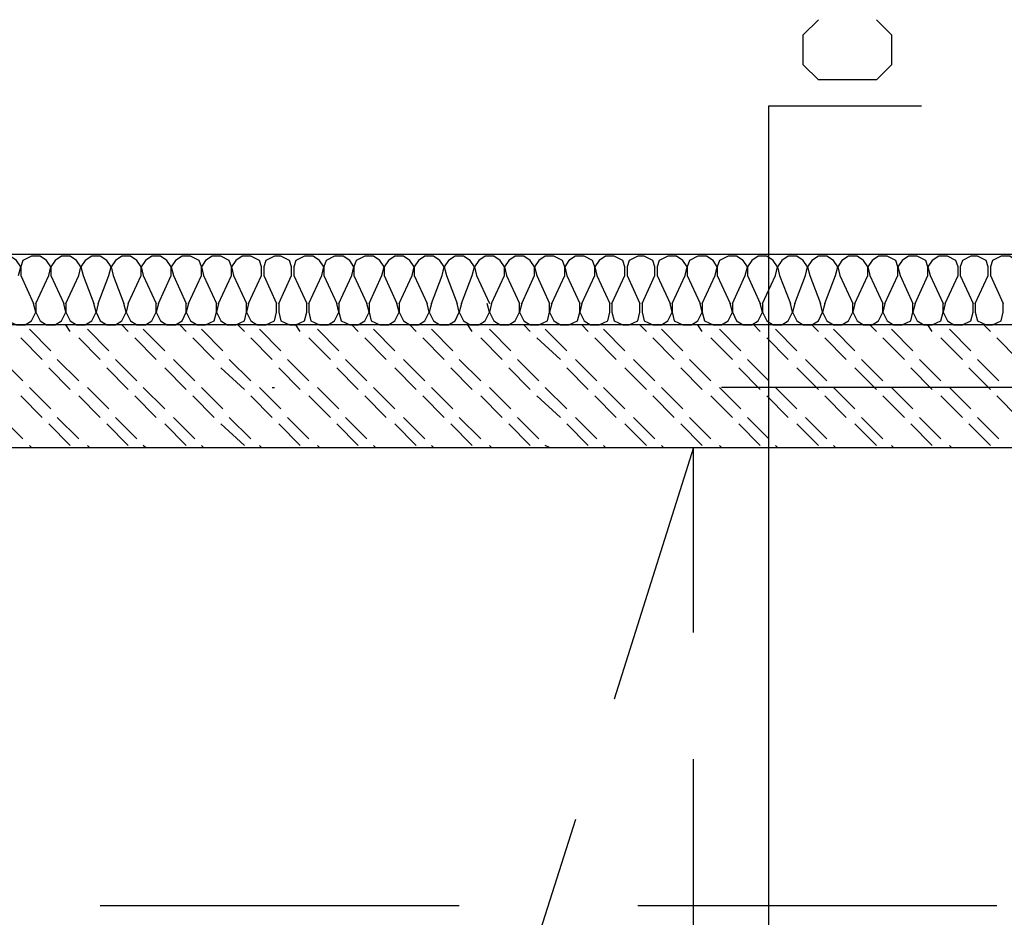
# Model space of a CAD drawing. Header units: millimetres. Extents: x 46 to 491, y -41 to 547.
# Tile 96 of 140: x 289 to 309, y 146 to 164. Entities that reach past the tile are written whole.
import ezdxf

# ---------------------------------------------------------------- set-up
doc = ezdxf.new("R2010")
doc.units = ezdxf.units.MM
doc.header["$LTSCALE"] = 10
doc.layers.add('xref', color=252, linetype='Continuous')

# ---------------------------------------------------------------- blocks, each defined once
blk = doc.blocks.new('stacja')
at = {"color": 9, "lineweight": 25}
for points in [[(252.222, 113.114666), (252.518334, 112.818333), (252.518334, 112.225666), (252.222, 111.929333), (251.079, 111.929333), (250.782667, 112.225666), (250.782667, 112.818333), (251.079, 113.114666)], [(250.105334, 93.048666), (250.105334, 111.421333), (253.111, 111.421333)], [(224.620667, 108.500333), (321.225334, 108.500333), (321.225334, 107.103333)], [(235.331, 108.077), (235.373334, 108.246333), (235.288667, 108.373333), (235.161667, 108.458), (234.992334, 108.458), (234.823, 108.373333), (234.780667, 108.246333), (234.780667, 108.077)], [(235.923667, 108.077), (235.966, 108.246333), (235.881334, 108.373333), (235.754334, 108.458), (235.585, 108.458), (235.415667, 108.373333), (235.373334, 108.246333), (235.373334, 108.077)], [(236.516334, 108.077), (236.558667, 108.246333), (236.474, 108.373333), (236.347, 108.458), (236.177667, 108.458), (236.050667, 108.373333), (235.966, 108.246333), (235.966, 108.077)], [(237.109, 108.077), (237.151334, 108.246333), (237.066667, 108.373333), (236.939667, 108.458), (236.770334, 108.458), (236.643334, 108.373333), (236.558667, 108.246333), (236.601, 108.077)], [(237.744, 108.077), (237.744, 108.246333), (237.659334, 108.373333), (237.532334, 108.458), (237.363, 108.458), (237.236, 108.373333), (237.151334, 108.246333), (237.193667, 108.077)], [(238.336667, 108.077), (238.336667, 108.246333), (238.252, 108.373333), (238.125, 108.458), (237.955667, 108.458), (237.828667, 108.373333), (237.744, 108.246333), (237.786334, 108.077)], [(238.929334, 108.077), (238.929334, 108.246333), (238.887, 108.373333), (238.717667, 108.458), (238.548334, 108.458), (238.421334, 108.373333), (238.336667, 108.246333), (238.379, 108.077)], [(239.522, 108.077), (239.522, 108.246333), (239.479667, 108.373333), (239.310334, 108.458), (239.141, 108.458), (239.014, 108.373333), (238.929334, 108.246333), (238.971667, 108.077)], [(240.114667, 108.077), (240.114667, 108.246333), (240.072334, 108.373333), (239.903, 108.458), (239.733667, 108.458), (239.606667, 108.373333), (239.522, 108.246333), (239.564334, 108.077)], [(240.707334, 108.077), (240.707334, 108.246333), (240.665, 108.373333), (240.495667, 108.458), (240.368667, 108.458), (240.199334, 108.373333), (240.157, 108.246333), (240.157, 108.077)], [(241.3, 108.077), (241.342334, 108.246333), (241.257667, 108.373333), (241.130667, 108.458), (240.961334, 108.458), (240.792, 108.373333), (240.749667, 108.246333), (240.749667, 108.077)], [(241.892667, 108.077), (241.935, 108.246333), (241.850334, 108.373333), (241.723334, 108.458), (241.554, 108.458), (241.384667, 108.373333), (241.342334, 108.246333), (241.342334, 108.077)], [(242.485334, 108.077), (242.527667, 108.246333), (242.443, 108.373333), (242.316, 108.458), (242.146667, 108.458), (241.977334, 108.373333), (241.935, 108.246333), (241.935, 108.077)], [(243.078, 108.077), (243.120334, 108.246333), (243.035667, 108.373333), (242.908667, 108.458), (242.739334, 108.458), (242.612334, 108.373333), (242.527667, 108.246333), (242.527667, 108.077)], [(243.670667, 108.077), (243.713, 108.246333), (243.628334, 108.373333), (243.501334, 108.458), (243.332, 108.458), (243.205, 108.373333), (243.120334, 108.246333), (243.120334, 108.077)], [(244.263334, 108.077), (244.305667, 108.246333), (244.221, 108.373333), (244.094, 108.458), (243.924667, 108.458), (243.797667, 108.373333), (243.713, 108.246333), (243.755334, 108.077)], [(244.898334, 108.077), (244.898334, 108.246333), (244.813667, 108.373333), (244.686667, 108.458), (244.517334, 108.458), (244.390334, 108.373333), (244.305667, 108.246333), (244.348, 108.077)], [(245.491, 108.077), (245.491, 108.246333), (245.406334, 108.373333), (245.279334, 108.458), (245.11, 108.458), (244.983, 108.373333), (244.898334, 108.246333), (244.940667, 108.077)], [(246.083667, 108.077), (246.083667, 108.246333), (246.041334, 108.373333), (245.872, 108.458), (245.702667, 108.458), (245.575667, 108.373333), (245.491, 108.246333), (245.533334, 108.077)], [(246.676334, 108.077), (246.676334, 108.246333), (246.634, 108.373333), (246.464667, 108.458), (246.295334, 108.458), (246.168334, 108.373333), (246.083667, 108.246333), (246.126, 108.077)], [(247.269, 108.077), (247.269, 108.246333), (247.226667, 108.373333), (247.057334, 108.458), (246.888, 108.458), (246.761, 108.373333), (246.676334, 108.246333), (246.718667, 108.077)], [(247.861667, 108.077), (247.861667, 108.246333), (247.819334, 108.373333), (247.65, 108.458), (247.523, 108.458), (247.353667, 108.373333), (247.311334, 108.246333), (247.311334, 108.077)], [(248.454334, 108.077), (248.496667, 108.246333), (248.412, 108.373333), (248.285, 108.458), (248.115667, 108.458), (247.946334, 108.373333), (247.904, 108.246333), (247.904, 108.077)], [(249.047, 108.077), (249.089334, 108.246333), (249.004667, 108.373333), (248.877667, 108.458), (248.708334, 108.458), (248.539, 108.373333), (248.496667, 108.246333), (248.496667, 108.077)], [(249.639667, 108.077), (249.682, 108.246333), (249.597334, 108.373333), (249.470334, 108.458), (249.301, 108.458), (249.131667, 108.373333), (249.089334, 108.246333), (249.089334, 108.077)], [(250.232334, 108.077), (250.274667, 108.246333), (250.19, 108.373333), (250.063, 108.458), (249.893667, 108.458), (249.766667, 108.373333), (249.682, 108.246333), (249.682, 108.077)], [(250.825, 108.077), (250.867334, 108.246333), (250.782667, 108.373333), (250.655667, 108.458), (250.486334, 108.458), (250.359334, 108.373333), (250.274667, 108.246333), (250.317, 108.077)], [(251.417667, 108.077), (251.46, 108.246333), (251.375334, 108.373333), (251.248334, 108.458), (251.079, 108.458), (250.952, 108.373333), (250.867334, 108.246333), (250.909667, 108.077)], [(252.052667, 108.077), (252.052667, 108.246333), (251.968, 108.373333), (251.841, 108.458), (251.671667, 108.458), (251.544667, 108.373333), (251.46, 108.246333), (251.502334, 108.077)], [(252.645334, 108.077), (252.645334, 108.246333), (252.603, 108.373333), (252.433667, 108.458), (252.264334, 108.458), (252.137334, 108.373333), (252.052667, 108.246333), (252.095, 108.077)], [(253.238, 108.077), (253.238, 108.246333), (253.195667, 108.373333), (253.026334, 108.458), (252.857, 108.458), (252.73, 108.373333), (252.645334, 108.246333), (252.687667, 108.077)], [(253.830667, 108.077), (253.830667, 108.246333), (253.788334, 108.373333), (253.619, 108.458), (253.449667, 108.458), (253.322667, 108.373333), (253.238, 108.246333), (253.280334, 108.077)], [(254.423334, 108.077), (254.423334, 108.246333), (254.381, 108.373333), (254.211667, 108.458), (254.084667, 108.458), (253.915334, 108.373333), (253.873, 108.246333), (253.873, 108.077)], [(255.016, 108.077), (255.058334, 108.246333), (254.973667, 108.373333), (254.846667, 108.458), (254.677334, 108.458), (254.508, 108.373333), (254.465667, 108.246333), (254.465667, 108.077)], [(235.077, 107.526666), (235.077, 107.357333), (235.119334, 107.188), (235.288667, 107.103333), (235.458, 107.103333), (235.585, 107.188), (235.669667, 107.357333), (235.627334, 107.526666)], [(235.669667, 107.526666), (235.669667, 107.357333), (235.754334, 107.188), (235.881334, 107.103333), (236.050667, 107.103333), (236.177667, 107.188), (236.262334, 107.357333), (236.22, 107.526666)], [(236.262334, 107.526666), (236.262334, 107.357333), (236.347, 107.188), (236.474, 107.103333), (236.643334, 107.103333), (236.770334, 107.188), (236.855, 107.357333), (236.812667, 107.526666)], [(236.897334, 107.526666), (236.855, 107.357333), (236.939667, 107.188), (237.066667, 107.103333), (237.236, 107.103333), (237.363, 107.188), (237.447667, 107.357333), (237.405334, 107.526666)], [(237.49, 107.526666), (237.447667, 107.357333), (237.532334, 107.188), (237.659334, 107.103333), (237.828667, 107.103333), (237.955667, 107.188), (238.040334, 107.357333), (238.040334, 107.526666)], [(238.082667, 107.526666), (238.040334, 107.357333), (238.125, 107.188), (238.252, 107.103333), (238.421334, 107.103333), (238.548334, 107.188), (238.633, 107.357333), (238.633, 107.526666)], [(238.675334, 107.526666), (238.633, 107.357333), (238.717667, 107.188), (238.844667, 107.103333), (239.014, 107.103333), (239.183334, 107.188), (239.225667, 107.357333), (239.225667, 107.526666)], [(239.268, 107.526666), (239.225667, 107.357333), (239.310334, 107.188), (239.437334, 107.103333), (239.606667, 107.103333), (239.776, 107.188), (239.818334, 107.357333), (239.818334, 107.526666)], [(239.860667, 107.526666), (239.818334, 107.357333), (239.903, 107.188), (240.03, 107.103333), (240.199334, 107.103333), (240.368667, 107.188), (240.411, 107.357333), (240.411, 107.526666)], [(240.453334, 107.526666), (240.453334, 107.357333), (240.495667, 107.188), (240.665, 107.103333), (240.792, 107.103333), (240.961334, 107.188), (241.003667, 107.357333), (241.003667, 107.526666)], [(241.046, 107.526666), (241.046, 107.357333), (241.088334, 107.188), (241.257667, 107.103333), (241.427, 107.103333), (241.554, 107.188), (241.638667, 107.357333), (241.596334, 107.526666)], [(241.638667, 107.526666), (241.638667, 107.357333), (241.681, 107.188), (241.850334, 107.103333), (242.019667, 107.103333), (242.146667, 107.188), (242.231334, 107.357333), (242.189, 107.526666)], [(242.231334, 107.526666), (242.231334, 107.357333), (242.273667, 107.188), (242.443, 107.103333), (242.612334, 107.103333), (242.739334, 107.188), (242.824, 107.357333), (242.781667, 107.526666)], [(242.824, 107.526666), (242.824, 107.357333), (242.908667, 107.188), (243.035667, 107.103333), (243.205, 107.103333), (243.332, 107.188), (243.416667, 107.357333), (243.374334, 107.526666)], [(243.459, 107.526666), (243.416667, 107.357333), (243.501334, 107.188), (243.628334, 107.103333), (243.797667, 107.103333), (243.924667, 107.188), (244.009334, 107.357333), (243.967, 107.526666)], [(244.051667, 107.526666), (244.009334, 107.357333), (244.094, 107.188), (244.221, 107.103333), (244.390334, 107.103333), (244.517334, 107.188), (244.602, 107.357333), (244.559667, 107.526666)], [(244.644334, 107.526666), (244.602, 107.357333), (244.686667, 107.188), (244.813667, 107.103333), (244.983, 107.103333), (245.11, 107.188), (245.194667, 107.357333), (245.194667, 107.526666)], [(245.237, 107.526666), (245.194667, 107.357333), (245.279334, 107.188), (245.406334, 107.103333), (245.575667, 107.103333), (245.745, 107.188), (245.787334, 107.357333), (245.787334, 107.526666)], [(245.829667, 107.526666), (245.787334, 107.357333), (245.872, 107.188), (245.999, 107.103333), (246.168334, 107.103333), (246.337667, 107.188), (246.38, 107.357333), (246.38, 107.526666)], [(246.422334, 107.526666), (246.38, 107.357333), (246.464667, 107.188), (246.591667, 107.103333), (246.761, 107.103333), (246.930334, 107.188), (246.972667, 107.357333), (246.972667, 107.526666)], [(247.015, 107.526666), (247.015, 107.357333), (247.057334, 107.188), (247.226667, 107.103333), (247.353667, 107.103333), (247.523, 107.188), (247.565334, 107.357333), (247.565334, 107.526666)], [(247.607667, 107.526666), (247.607667, 107.357333), (247.65, 107.188), (247.819334, 107.103333), (247.988667, 107.103333), (248.115667, 107.188), (248.200334, 107.357333), (248.158, 107.526666)], [(248.200334, 107.526666), (248.200334, 107.357333), (248.242667, 107.188), (248.412, 107.103333), (248.581334, 107.103333), (248.708334, 107.188), (248.793, 107.357333), (248.750667, 107.526666)], [(248.793, 107.526666), (248.793, 107.357333), (248.835334, 107.188), (249.004667, 107.103333), (249.174, 107.103333), (249.301, 107.188), (249.385667, 107.357333), (249.343334, 107.526666)], [(249.385667, 107.526666), (249.385667, 107.357333), (249.470334, 107.188), (249.597334, 107.103333), (249.766667, 107.103333), (249.893667, 107.188), (249.978334, 107.357333), (249.936, 107.526666)], [(249.978334, 107.526666), (249.978334, 107.357333), (250.063, 107.188), (250.19, 107.103333), (250.359334, 107.103333), (250.486334, 107.188), (250.571, 107.357333), (250.528667, 107.526666)], [(250.613334, 107.526666), (250.571, 107.357333), (250.655667, 107.188), (250.782667, 107.103333), (250.952, 107.103333), (251.079, 107.188), (251.163667, 107.357333), (251.121334, 107.526666)], [(251.206, 107.526666), (251.163667, 107.357333), (251.248334, 107.188), (251.375334, 107.103333), (251.544667, 107.103333), (251.671667, 107.188), (251.756334, 107.357333), (251.756334, 107.526666)], [(251.798667, 107.526666), (251.756334, 107.357333), (251.841, 107.188), (251.968, 107.103333), (252.137334, 107.103333), (252.264334, 107.188), (252.349, 107.357333), (252.349, 107.526666)], [(252.391334, 107.526666), (252.349, 107.357333), (252.433667, 107.188), (252.560667, 107.103333), (252.73, 107.103333), (252.899334, 107.188), (252.941667, 107.357333), (252.941667, 107.526666)], [(252.984, 107.526666), (252.941667, 107.357333), (253.026334, 107.188), (253.153334, 107.103333), (253.322667, 107.103333), (253.492, 107.188), (253.534334, 107.357333), (253.534334, 107.526666)], [(253.576667, 107.526666), (253.534334, 107.357333), (253.619, 107.188), (253.746, 107.103333), (253.915334, 107.103333), (254.084667, 107.188), (254.127, 107.357333), (254.127, 107.526666)], [(254.169334, 107.526666), (254.169334, 107.357333), (254.211667, 107.188), (254.381, 107.103333), (254.508, 107.103333), (254.677334, 107.188), (254.719667, 107.357333), (254.719667, 107.526666)], [(228.811667, 104.690333), (321.225334, 104.690333), (321.225334, 107.103333), (224.620667, 107.103333), (224.620667, 104.690333)], [(248.623667, 101.049666), (248.623667, 104.690333), (247.057334, 99.737333)], [(248.623667, 94.911333), (248.623667, 98.552)]]:
    blk.add_lwpolyline(points, dxfattribs=at)
for points in [[(235.373334, 108.077), (235.373334, 108.077), (235.627334, 107.526666), (235.627334, 107.526666)], [(235.669667, 107.526666), (235.669667, 107.526666), (235.923667, 108.077), (235.923667, 108.077)], [(235.966, 108.077), (235.966, 108.077), (236.22, 107.526666), (236.22, 107.526666)], [(236.262334, 107.526666), (236.262334, 107.526666), (236.516334, 108.077), (236.516334, 108.077)], [(236.601, 108.077), (236.601, 108.077), (236.812667, 107.526666), (236.812667, 107.526666)], [(236.897334, 107.526666), (236.897334, 107.526666), (237.109, 108.077), (237.109, 108.077)], [(237.193667, 108.077), (237.193667, 108.077), (237.405334, 107.526666), (237.405334, 107.526666)], [(237.49, 107.526666), (237.49, 107.526666), (237.744, 108.077), (237.744, 108.077)], [(237.786334, 108.077), (237.786334, 108.077), (238.040334, 107.526666), (238.040334, 107.526666)], [(238.082667, 107.526666), (238.082667, 107.526666), (238.336667, 108.077), (238.336667, 108.077)], [(238.379, 108.077), (238.379, 108.077), (238.633, 107.526666), (238.633, 107.526666)], [(238.675334, 107.526666), (238.675334, 107.526666), (238.929334, 108.077), (238.929334, 108.077)], [(238.971667, 108.077), (238.971667, 108.077), (239.225667, 107.526666), (239.225667, 107.526666)], [(239.268, 107.526666), (239.268, 107.526666), (239.522, 108.077), (239.522, 108.077)], [(239.564334, 108.077), (239.564334, 108.077), (239.818334, 107.526666), (239.818334, 107.526666)], [(239.860667, 107.526666), (239.860667, 107.526666), (240.114667, 108.077), (240.114667, 108.077)], [(240.157, 108.077), (240.157, 108.077), (240.411, 107.526666), (240.411, 107.526666)], [(240.453334, 107.526666), (240.453334, 107.526666), (240.707334, 108.077), (240.707334, 108.077)], [(240.749667, 108.077), (240.749667, 108.077), (241.003667, 107.526666), (241.003667, 107.526666)], [(241.046, 107.526666), (241.046, 107.526666), (241.3, 108.077), (241.3, 108.077)], [(241.342334, 108.077), (241.342334, 108.077), (241.596334, 107.526666), (241.596334, 107.526666)], [(241.638667, 107.526666), (241.638667, 107.526666), (241.892667, 108.077), (241.892667, 108.077)], [(241.935, 108.077), (241.935, 108.077), (242.189, 107.526666), (242.189, 107.526666)], [(242.231334, 107.526666), (242.231334, 107.526666), (242.485334, 108.077), (242.485334, 108.077)], [(242.527667, 108.077), (242.527667, 108.077), (242.781667, 107.526666), (242.781667, 107.526666)], [(242.824, 107.526666), (242.824, 107.526666), (243.078, 108.077), (243.078, 108.077)], [(243.120334, 108.077), (243.120334, 108.077), (243.374334, 107.526666), (243.374334, 107.526666)], [(243.459, 107.526666), (243.459, 107.526666), (243.670667, 108.077), (243.670667, 108.077)], [(243.755334, 108.077), (243.755334, 108.077), (243.967, 107.526666), (243.967, 107.526666)], [(244.051667, 107.526666), (244.051667, 107.526666), (244.263334, 108.077), (244.263334, 108.077)], [(244.348, 108.077), (244.348, 108.077), (244.602, 107.526666), (244.602, 107.526666)], [(244.644334, 107.526666), (244.644334, 107.526666), (244.898334, 108.077), (244.898334, 108.077)], [(244.940667, 108.077), (244.940667, 108.077), (245.194667, 107.526666), (245.194667, 107.526666)], [(245.237, 107.526666), (245.237, 107.526666), (245.491, 108.077), (245.491, 108.077)], [(245.533334, 108.077), (245.533334, 108.077), (245.787334, 107.526666), (245.787334, 107.526666)], [(245.829667, 107.526666), (245.829667, 107.526666), (246.083667, 108.077), (246.083667, 108.077)], [(246.126, 108.077), (246.126, 108.077), (246.38, 107.526666), (246.38, 107.526666)], [(246.422334, 107.526666), (246.422334, 107.526666), (246.676334, 108.077), (246.676334, 108.077)], [(246.718667, 108.077), (246.718667, 108.077), (246.972667, 107.526666), (246.972667, 107.526666)], [(247.015, 107.526666), (247.015, 107.526666), (247.269, 108.077), (247.269, 108.077)], [(247.311334, 108.077), (247.311334, 108.077), (247.565334, 107.526666), (247.565334, 107.526666)], [(247.607667, 107.526666), (247.607667, 107.526666), (247.861667, 108.077), (247.861667, 108.077)], [(247.904, 108.077), (247.904, 108.077), (248.158, 107.526666), (248.158, 107.526666)], [(248.200334, 107.526666), (248.200334, 107.526666), (248.454334, 108.077), (248.454334, 108.077)], [(248.496667, 108.077), (248.496667, 108.077), (248.750667, 107.526666), (248.750667, 107.526666)], [(248.793, 107.526666), (248.793, 107.526666), (249.047, 108.077), (249.047, 108.077)], [(249.089334, 108.077), (249.089334, 108.077), (249.343334, 107.526666), (249.343334, 107.526666)], [(249.385667, 107.526666), (249.385667, 107.526666), (249.639667, 108.077), (249.639667, 108.077)], [(249.682, 108.077), (249.682, 108.077), (249.936, 107.526666), (249.936, 107.526666)], [(249.978334, 107.526666), (249.978334, 107.526666), (250.232334, 108.077), (250.232334, 108.077)], [(250.317, 108.077), (250.317, 108.077), (250.528667, 107.526666), (250.528667, 107.526666)], [(250.613334, 107.526666), (250.613334, 107.526666), (250.825, 108.077), (250.825, 108.077)], [(250.909667, 108.077), (250.909667, 108.077), (251.121334, 107.526666), (251.121334, 107.526666)], [(251.206, 107.526666), (251.206, 107.526666), (251.417667, 108.077), (251.417667, 108.077)], [(251.502334, 108.077), (251.502334, 108.077), (251.756334, 107.526666), (251.756334, 107.526666)], [(251.798667, 107.526666), (251.798667, 107.526666), (252.052667, 108.077), (252.052667, 108.077)], [(252.095, 108.077), (252.095, 108.077), (252.349, 107.526666), (252.349, 107.526666)], [(252.391334, 107.526666), (252.391334, 107.526666), (252.645334, 108.077), (252.645334, 108.077)], [(252.687667, 108.077), (252.687667, 108.077), (252.941667, 107.526666), (252.941667, 107.526666)], [(252.984, 107.526666), (252.984, 107.526666), (253.238, 108.077), (253.238, 108.077)], [(253.280334, 108.077), (253.280334, 108.077), (253.534334, 107.526666), (253.534334, 107.526666)], [(253.576667, 107.526666), (253.576667, 107.526666), (253.830667, 108.077), (253.830667, 108.077)], [(253.873, 108.077), (253.873, 108.077), (254.127, 107.526666), (254.127, 107.526666)], [(254.169334, 107.526666), (254.169334, 107.526666), (254.423334, 108.077), (254.423334, 108.077)], [(254.465667, 108.077), (254.465667, 108.077), (254.719667, 107.526666), (254.719667, 107.526666)], [(236.347, 106.976333), (236.347, 106.976333), (236.262334, 107.103333), (236.262334, 107.103333)], [(237.49, 106.976333), (237.49, 106.976333), (237.363, 107.103333), (237.363, 107.103333)], [(238.633, 106.976333), (238.633, 106.976333), (238.506, 107.103333), (238.506, 107.103333)], [(239.776, 106.976333), (239.776, 106.976333), (239.649, 107.103333), (239.649, 107.103333)], [(240.876667, 106.976333), (240.876667, 106.976333), (240.792, 107.103333), (240.792, 107.103333)], [(242.019667, 106.976333), (242.019667, 106.976333), (241.892667, 107.103333), (241.892667, 107.103333)], [(243.162667, 106.976333), (243.162667, 106.976333), (243.035667, 107.103333), (243.035667, 107.103333)], [(244.263334, 106.976333), (244.263334, 106.976333), (244.178667, 107.103333), (244.178667, 107.103333)], [(245.406334, 106.976333), (245.406334, 106.976333), (245.279334, 107.103333), (245.279334, 107.103333)], [(246.549334, 106.976333), (246.549334, 106.976333), (246.422334, 107.103333), (246.422334, 107.103333)], [(247.692334, 106.976333), (247.692334, 106.976333), (247.565334, 107.103333), (247.565334, 107.103333)], [(248.793, 106.976333), (248.793, 106.976333), (248.708334, 107.103333), (248.708334, 107.103333)], [(249.936, 106.976333), (249.936, 106.976333), (249.809, 107.103333), (249.809, 107.103333)], [(251.079, 106.976333), (251.079, 106.976333), (250.952, 107.103333), (250.952, 107.103333)], [(252.222, 106.976333), (252.222, 106.976333), (252.095, 107.103333), (252.095, 107.103333)], [(253.322667, 106.976333), (253.322667, 106.976333), (253.238, 107.103333), (253.238, 107.103333)], [(254.465667, 106.976333), (254.465667, 106.976333), (254.338667, 107.103333), (254.338667, 107.103333)], [(235.796667, 106.426), (235.796667, 106.426), (235.373334, 106.849333), (235.373334, 106.849333)], [(235.966, 106.595333), (235.966, 106.595333), (235.542667, 107.018666), (235.542667, 107.018666)], [(236.939667, 106.426), (236.939667, 106.426), (236.516334, 106.849333), (236.516334, 106.849333)], [(237.109, 106.595333), (237.109, 106.595333), (236.685667, 107.018666), (236.685667, 107.018666)], [(238.040334, 106.426), (238.040334, 106.426), (237.617, 106.849333), (237.617, 106.849333)], [(238.209667, 106.595333), (238.209667, 106.595333), (237.786334, 107.018666), (237.786334, 107.018666)], [(239.183334, 106.426), (239.183334, 106.426), (238.76, 106.849333), (238.76, 106.849333)], [(239.352667, 106.595333), (239.352667, 106.595333), (238.929334, 107.018666), (238.929334, 107.018666)], [(240.326334, 106.426), (240.326334, 106.426), (239.903, 106.849333), (239.903, 106.849333)], [(240.495667, 106.595333), (240.495667, 106.595333), (240.072334, 107.018666), (240.072334, 107.018666)], [(241.469334, 106.426), (241.469334, 106.426), (241.046, 106.849333), (241.046, 106.849333)], [(241.638667, 106.595333), (241.638667, 106.595333), (241.215334, 107.018666), (241.215334, 107.018666)], [(242.57, 106.426), (242.57, 106.426), (242.146667, 106.849333), (242.146667, 106.849333)], [(242.739334, 106.595333), (242.739334, 106.595333), (242.316, 107.018666), (242.316, 107.018666)], [(243.713, 106.426), (243.713, 106.426), (243.289667, 106.849333), (243.289667, 106.849333)], [(243.882334, 106.595333), (243.882334, 106.595333), (243.459, 107.018666), (243.459, 107.018666)], [(244.856, 106.426), (244.856, 106.426), (244.432667, 106.849333), (244.432667, 106.849333)], [(245.025334, 106.595333), (245.025334, 106.595333), (244.602, 107.018666), (244.602, 107.018666)], [(245.999, 106.426), (245.999, 106.426), (245.533334, 106.849333), (245.533334, 106.849333)], [(246.126, 106.595333), (246.126, 106.595333), (245.702667, 107.018666), (245.702667, 107.018666)], [(247.099667, 106.426), (247.099667, 106.426), (246.676334, 106.849333), (246.676334, 106.849333)], [(247.269, 106.595333), (247.269, 106.595333), (246.845667, 107.018666), (246.845667, 107.018666)], [(248.242667, 106.426), (248.242667, 106.426), (247.819334, 106.849333), (247.819334, 106.849333)], [(248.412, 106.595333), (248.412, 106.595333), (247.988667, 107.018666), (247.988667, 107.018666)], [(249.385667, 106.426), (249.385667, 106.426), (248.962334, 106.849333), (248.962334, 106.849333)], [(249.555, 106.595333), (249.555, 106.595333), (249.131667, 107.018666), (249.131667, 107.018666)], [(250.486334, 106.426), (250.486334, 106.426), (250.063, 106.849333), (250.063, 106.849333)], [(250.655667, 106.595333), (250.655667, 106.595333), (250.232334, 107.018666), (250.232334, 107.018666)], [(251.629334, 106.426), (251.629334, 106.426), (251.206, 106.849333), (251.206, 106.849333)], [(251.798667, 106.595333), (251.798667, 106.595333), (251.375334, 107.018666), (251.375334, 107.018666)], [(252.772334, 106.426), (252.772334, 106.426), (252.349, 106.849333), (252.349, 106.849333)], [(252.941667, 106.595333), (252.941667, 106.595333), (252.518334, 107.018666), (252.518334, 107.018666)], [(253.915334, 106.426), (253.915334, 106.426), (253.492, 106.849333), (253.492, 106.849333)], [(254.084667, 106.595333), (254.084667, 106.595333), (253.661334, 107.018666), (253.661334, 107.018666)], [(255.016, 106.426), (255.016, 106.426), (254.592667, 106.849333), (254.592667, 106.849333)], [(235.415667, 106.002666), (235.415667, 106.002666), (234.992334, 106.426), (234.992334, 106.426)], [(236.347, 105.833333), (236.347, 105.833333), (235.923667, 106.256666), (235.923667, 106.256666)], [(236.516334, 106.002666), (236.516334, 106.002666), (236.093, 106.426), (236.093, 106.426)], [(237.49, 105.833333), (237.49, 105.833333), (237.066667, 106.256666), (237.066667, 106.256666)], [(237.659334, 106.002666), (237.659334, 106.002666), (237.236, 106.426), (237.236, 106.426)], [(238.633, 105.833333), (238.633, 105.833333), (238.209667, 106.256666), (238.209667, 106.256666)], [(238.802334, 106.002666), (238.802334, 106.002666), (238.379, 106.426), (238.379, 106.426)], [(239.776, 105.833333), (239.776, 105.833333), (239.310334, 106.256666), (239.310334, 106.256666)], [(239.903, 106.002666), (239.903, 106.002666), (239.479667, 106.426), (239.479667, 106.426)], [(240.876667, 105.833333), (240.876667, 105.833333), (240.453334, 106.256666), (240.453334, 106.256666)], [(241.046, 106.002666), (241.046, 106.002666), (240.622667, 106.426), (240.622667, 106.426)], [(242.019667, 105.833333), (242.019667, 105.833333), (241.596334, 106.256666), (241.596334, 106.256666)], [(242.189, 106.002666), (242.189, 106.002666), (241.765667, 106.426), (241.765667, 106.426)], [(243.162667, 105.833333), (243.162667, 105.833333), (242.739334, 106.256666), (242.739334, 106.256666)], [(243.332, 106.002666), (243.332, 106.002666), (242.908667, 106.426), (242.908667, 106.426)], [(244.263334, 105.833333), (244.263334, 105.833333), (243.84, 106.256666), (243.84, 106.256666)], [(244.432667, 106.002666), (244.432667, 106.002666), (244.009334, 106.426), (244.009334, 106.426)], [(245.406334, 105.833333), (245.406334, 105.833333), (244.983, 106.256666), (244.983, 106.256666)], [(245.575667, 106.002666), (245.575667, 106.002666), (245.152334, 106.426), (245.152334, 106.426)], [(246.549334, 105.833333), (246.549334, 105.833333), (246.126, 106.256666), (246.126, 106.256666)], [(246.718667, 106.002666), (246.718667, 106.002666), (246.295334, 106.426), (246.295334, 106.426)], [(247.692334, 105.833333), (247.692334, 105.833333), (247.269, 106.256666), (247.269, 106.256666)], [(247.861667, 106.002666), (247.861667, 106.002666), (247.438334, 106.426), (247.438334, 106.426)], [(248.793, 105.833333), (248.793, 105.833333), (248.369667, 106.256666), (248.369667, 106.256666)], [(248.962334, 106.002666), (248.962334, 106.002666), (248.539, 106.426), (248.539, 106.426)], [(249.936, 105.833333), (249.936, 105.833333), (249.512667, 106.256666), (249.512667, 106.256666)], [(250.105334, 106.002666), (250.105334, 106.002666), (249.682, 106.426), (249.682, 106.426)], [(251.079, 105.833333), (251.079, 105.833333), (250.655667, 106.256666), (250.655667, 106.256666)], [(251.248334, 106.002666), (251.248334, 106.002666), (250.825, 106.426), (250.825, 106.426)], [(252.222, 105.833333), (252.222, 105.833333), (251.798667, 106.256666), (251.798667, 106.256666)], [(252.349, 106.002666), (252.349, 106.002666), (251.925667, 106.426), (251.925667, 106.426)], [(253.322667, 105.833333), (253.322667, 105.833333), (252.899334, 106.256666), (252.899334, 106.256666)], [(253.492, 106.002666), (253.492, 106.002666), (253.068667, 106.426), (253.068667, 106.426)], [(254.465667, 105.833333), (254.465667, 105.833333), (254.042334, 106.256666), (254.042334, 106.256666)], [(254.635, 106.002666), (254.635, 106.002666), (254.211667, 106.426), (254.211667, 106.426)], [(235.966, 105.452333), (235.966, 105.452333), (235.542667, 105.875666), (235.542667, 105.875666)], [(237.109, 105.452333), (237.109, 105.452333), (236.685667, 105.875666), (236.685667, 105.875666)], [(238.209667, 105.452333), (238.209667, 105.452333), (237.786334, 105.875666), (237.786334, 105.875666)], [(239.352667, 105.452333), (239.352667, 105.452333), (238.929334, 105.875666), (238.929334, 105.875666)], [(240.495667, 105.452333), (240.495667, 105.452333), (240.072334, 105.875666), (240.072334, 105.875666)], [(240.326334, 105.875666), (240.326334, 105.875666), (240.368667, 105.875666), (240.368667, 105.875666)], [(241.638667, 105.452333), (241.638667, 105.452333), (241.215334, 105.875666), (241.215334, 105.875666)], [(242.739334, 105.452333), (242.739334, 105.452333), (242.316, 105.875666), (242.316, 105.875666)], [(243.882334, 105.452333), (243.882334, 105.452333), (243.459, 105.875666), (243.459, 105.875666)], [(245.025334, 105.452333), (245.025334, 105.452333), (244.602, 105.875666), (244.602, 105.875666)], [(246.126, 105.452333), (246.126, 105.452333), (245.702667, 105.875666), (245.702667, 105.875666)], [(247.269, 105.452333), (247.269, 105.452333), (246.845667, 105.875666), (246.845667, 105.875666)], [(248.412, 105.452333), (248.412, 105.452333), (247.988667, 105.875666), (247.988667, 105.875666)], [(249.555, 105.452333), (249.555, 105.452333), (249.131667, 105.875666), (249.131667, 105.875666)], [(266.784667, 105.875666), (266.784667, 105.875666), (249.174, 105.875666), (249.174, 105.875666)], [(250.655667, 105.452333), (250.655667, 105.452333), (250.232334, 105.875666), (250.232334, 105.875666)], [(251.798667, 105.452333), (251.798667, 105.452333), (251.375334, 105.875666), (251.375334, 105.875666)], [(252.941667, 105.452333), (252.941667, 105.452333), (252.518334, 105.875666), (252.518334, 105.875666)], [(254.084667, 105.452333), (254.084667, 105.452333), (253.661334, 105.875666), (253.661334, 105.875666)], [(235.796667, 105.283), (235.796667, 105.283), (235.373334, 105.706333), (235.373334, 105.706333)], [(236.939667, 105.283), (236.939667, 105.283), (236.516334, 105.706333), (236.516334, 105.706333)], [(238.040334, 105.283), (238.040334, 105.283), (237.617, 105.706333), (237.617, 105.706333)], [(239.183334, 105.283), (239.183334, 105.283), (238.76, 105.706333), (238.76, 105.706333)], [(240.326334, 105.283), (240.326334, 105.283), (239.903, 105.706333), (239.903, 105.706333)], [(241.469334, 105.283), (241.469334, 105.283), (241.046, 105.706333), (241.046, 105.706333)], [(242.57, 105.283), (242.57, 105.283), (242.146667, 105.706333), (242.146667, 105.706333)], [(243.713, 105.283), (243.713, 105.283), (243.289667, 105.706333), (243.289667, 105.706333)], [(244.856, 105.283), (244.856, 105.283), (244.432667, 105.706333), (244.432667, 105.706333)], [(245.999, 105.283), (245.999, 105.283), (245.533334, 105.706333), (245.533334, 105.706333)], [(247.099667, 105.283), (247.099667, 105.283), (246.676334, 105.706333), (246.676334, 105.706333)], [(248.242667, 105.283), (248.242667, 105.283), (247.819334, 105.706333), (247.819334, 105.706333)], [(249.385667, 105.283), (249.385667, 105.283), (248.962334, 105.706333), (248.962334, 105.706333)], [(250.486334, 105.283), (250.486334, 105.283), (250.063, 105.706333), (250.063, 105.706333)], [(251.629334, 105.283), (251.629334, 105.283), (251.206, 105.706333), (251.206, 105.706333)], [(252.772334, 105.283), (252.772334, 105.283), (252.349, 105.706333), (252.349, 105.706333)], [(253.915334, 105.283), (253.915334, 105.283), (253.492, 105.706333), (253.492, 105.706333)], [(255.016, 105.283), (255.016, 105.283), (254.592667, 105.706333), (254.592667, 105.706333)], [(235.415667, 104.859666), (235.415667, 104.859666), (234.992334, 105.283), (234.992334, 105.283)], [(236.516334, 104.859666), (236.516334, 104.859666), (236.093, 105.283), (236.093, 105.283)], [(237.659334, 104.859666), (237.659334, 104.859666), (237.236, 105.283), (237.236, 105.283)], [(238.802334, 104.859666), (238.802334, 104.859666), (238.379, 105.283), (238.379, 105.283)], [(239.903, 104.859666), (239.903, 104.859666), (239.479667, 105.283), (239.479667, 105.283)], [(241.046, 104.859666), (241.046, 104.859666), (240.622667, 105.283), (240.622667, 105.283)], [(242.189, 104.859666), (242.189, 104.859666), (241.765667, 105.283), (241.765667, 105.283)], [(243.332, 104.859666), (243.332, 104.859666), (242.908667, 105.283), (242.908667, 105.283)], [(244.432667, 104.859666), (244.432667, 104.859666), (244.009334, 105.283), (244.009334, 105.283)], [(245.575667, 104.859666), (245.575667, 104.859666), (245.152334, 105.283), (245.152334, 105.283)], [(246.718667, 104.859666), (246.718667, 104.859666), (246.295334, 105.283), (246.295334, 105.283)], [(247.861667, 104.859666), (247.861667, 104.859666), (247.438334, 105.283), (247.438334, 105.283)], [(248.962334, 104.859666), (248.962334, 104.859666), (248.539, 105.283), (248.539, 105.283)], [(250.105334, 104.859666), (250.105334, 104.859666), (249.682, 105.283), (249.682, 105.283)], [(251.248334, 104.859666), (251.248334, 104.859666), (250.825, 105.283), (250.825, 105.283)], [(252.349, 104.859666), (252.349, 104.859666), (251.925667, 105.283), (251.925667, 105.283)], [(253.492, 104.859666), (253.492, 104.859666), (253.068667, 105.283), (253.068667, 105.283)], [(254.635, 104.859666), (254.635, 104.859666), (254.211667, 105.283), (254.211667, 105.283)], [(236.347, 104.732666), (236.347, 104.732666), (235.923667, 105.156), (235.923667, 105.156)], [(237.49, 104.732666), (237.49, 104.732666), (237.066667, 105.156), (237.066667, 105.156)], [(238.633, 104.732666), (238.633, 104.732666), (238.209667, 105.156), (238.209667, 105.156)], [(239.776, 104.732666), (239.776, 104.732666), (239.310334, 105.156), (239.310334, 105.156)], [(240.876667, 104.732666), (240.876667, 104.732666), (240.453334, 105.156), (240.453334, 105.156)], [(242.019667, 104.732666), (242.019667, 104.732666), (241.596334, 105.156), (241.596334, 105.156)], [(243.162667, 104.732666), (243.162667, 104.732666), (242.739334, 105.156), (242.739334, 105.156)], [(244.263334, 104.732666), (244.263334, 104.732666), (243.84, 105.156), (243.84, 105.156)], [(245.406334, 104.732666), (245.406334, 104.732666), (244.983, 105.156), (244.983, 105.156)], [(246.549334, 104.732666), (246.549334, 104.732666), (246.126, 105.156), (246.126, 105.156)], [(247.692334, 104.732666), (247.692334, 104.732666), (247.269, 105.156), (247.269, 105.156)], [(248.793, 104.732666), (248.793, 104.732666), (248.369667, 105.156), (248.369667, 105.156)], [(249.936, 104.732666), (249.936, 104.732666), (249.512667, 105.156), (249.512667, 105.156)], [(251.079, 104.732666), (251.079, 104.732666), (250.655667, 105.156), (250.655667, 105.156)], [(252.222, 104.732666), (252.222, 104.732666), (251.798667, 105.156), (251.798667, 105.156)], [(253.322667, 104.732666), (253.322667, 104.732666), (252.899334, 105.156), (252.899334, 105.156)], [(254.465667, 104.732666), (254.465667, 104.732666), (254.042334, 105.156), (254.042334, 105.156)], [(235.585, 104.690333), (235.585, 104.690333), (235.542667, 104.732666), (235.542667, 104.732666)], [(236.728, 104.690333), (236.728, 104.690333), (236.685667, 104.732666), (236.685667, 104.732666)], [(237.828667, 104.690333), (237.828667, 104.690333), (237.786334, 104.732666), (237.786334, 104.732666)], [(238.971667, 104.690333), (238.971667, 104.690333), (238.929334, 104.732666), (238.929334, 104.732666)], [(240.114667, 104.690333), (240.114667, 104.690333), (240.072334, 104.732666), (240.072334, 104.732666)], [(241.257667, 104.690333), (241.257667, 104.690333), (241.215334, 104.732666), (241.215334, 104.732666)], [(242.358334, 104.690333), (242.358334, 104.690333), (242.316, 104.732666), (242.316, 104.732666)], [(243.501334, 104.690333), (243.501334, 104.690333), (243.459, 104.732666), (243.459, 104.732666)], [(244.644334, 104.690333), (244.644334, 104.690333), (244.602, 104.732666), (244.602, 104.732666)], [(245.787334, 104.690333), (245.787334, 104.690333), (245.702667, 104.732666), (245.702667, 104.732666)], [(246.888, 104.690333), (246.888, 104.690333), (246.845667, 104.732666), (246.845667, 104.732666)], [(248.031, 104.690333), (248.031, 104.690333), (247.988667, 104.732666), (247.988667, 104.732666)], [(249.174, 104.690333), (249.174, 104.690333), (249.131667, 104.732666), (249.131667, 104.732666)], [(250.274667, 104.690333), (250.274667, 104.690333), (250.232334, 104.732666), (250.232334, 104.732666)], [(251.417667, 104.690333), (251.417667, 104.690333), (251.375334, 104.732666), (251.375334, 104.732666)], [(252.560667, 104.690333), (252.560667, 104.690333), (252.518334, 104.732666), (252.518334, 104.732666)], [(253.703667, 104.690333), (253.703667, 104.690333), (253.661334, 104.732666), (253.661334, 104.732666)], [(246.295334, 97.366666), (246.295334, 97.366666), (244.771334, 92.583), (244.771334, 92.583)], [(236.939667, 95.673333), (236.939667, 95.673333), (244.009334, 95.673333), (244.009334, 95.673333)], [(247.523, 95.673333), (247.523, 95.673333), (254.592667, 95.673333), (254.592667, 95.673333)]]:
    blk.add_open_spline(points, degree=3, dxfattribs=at)

msp = doc.modelspace()

# ---------------------------------------------------------------- block references
at = {"layer": 'xref'}
msp.add_blockref('stacja', (53.992334, 50.410128), dxfattribs=at)

doc.saveas('drawing.dxf')
